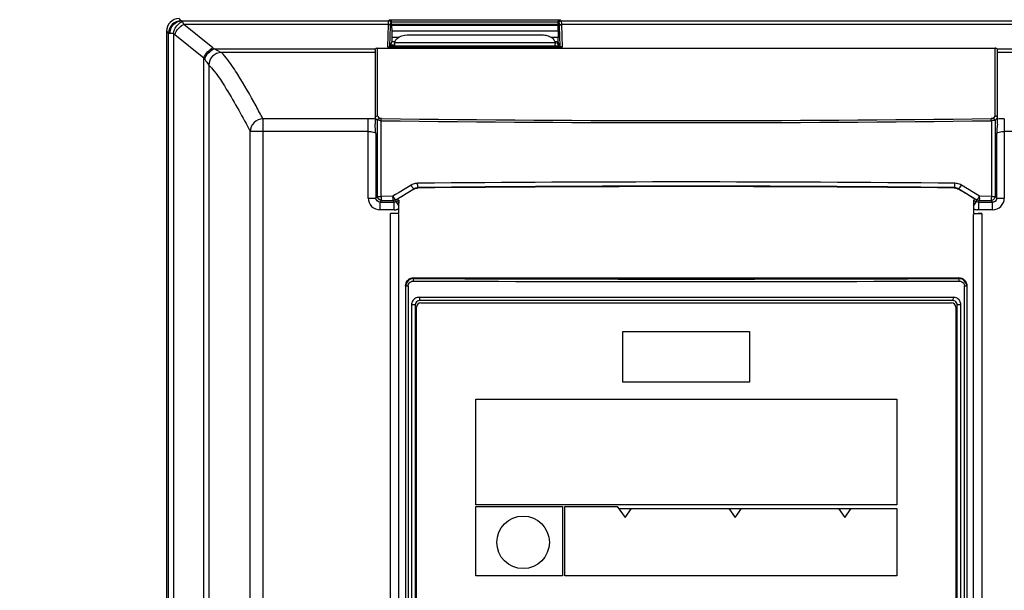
# Model space of a CAD drawing. Header units: millimetres. Extents: x 0 to 594, y 0 to 420.
# Tile 6 of 41: x 87 to 110, y 274 to 288. Entities that reach past the tile are written whole.
import ezdxf

# ---------------------------------------------------------------- set-up
doc = ezdxf.new("R2010")
doc.units = ezdxf.units.MM
doc.header["$LTSCALE"] = 32.67
doc.layers.get('0').update_dxf_attribs({"linetype": 'CONTINUOUS'})
doc.styles.get("Standard").update_dxf_attribs({"font": 'txt', "width": 0.8})
doc.dimstyles.new('DIMSTYLE_1', dxfattribs={"dimtxt": 3.5, "dimasz": 3.5, "dimexe": 1, "dimexo": 0, "dimgap": 0.875, "dimtad": 1, "dimlfac": 5, "dimdsep": 46, "dimtxsty": 'STANDARD', "dimblk": '_FILLED', "dimblk1": '_FILLED', "dimblk2": '_FILLED', "dimcen": 0.09, "dimclrt": 5, "dimadec": 0, "dimazin": 0, "dimtp": 0.01, "dimtm": 0.01, "dimtfac": 1, "dimtofl": 0, "dimtmove": 0, "dimatfit": 3, "dimldrblk": '_FILLED', "dimfxl": 1, "dimtolj": 1, "dimarcsym": 0})

# ---------------------------------------------------------------- blocks, each defined once
blk = doc.blocks.new('_FILLED')
at = {"color": 0, "linetype": 'BYBLOCK'}
blk.add_solid([(0, 0), (-1, 0.1429), (-1, -0.1429)], dxfattribs=at)
blk = doc.blocks.new('*D3')
at = {"color": 2, "linetype": 'CONTINUOUS'}
for p, q in [((80.507, 287.424), (80.507, 244.442)), ((90.507, 287.424), (90.507, 244.442)), ((85.507, 245.442), (62.21, 245.442)), ((80.507, 245.442), (85.507, 245.442)), ((90.507, 245.442), (85.507, 245.442))]:
    blk.add_line(p, q, dxfattribs=at)
at = {"color": 2, "linetype": 'CONTINUOUS', "xscale": 3.5, "yscale": 3.5, "zscale": 3.5, "rotation": 180}
blk.add_blockref('_FILLED', (80.507, 245.442), dxfattribs=at)
at = {"color": 2, "linetype": 'CONTINUOUS', "xscale": 3.5, "yscale": 3.5, "zscale": 3.5}
blk.add_blockref('_FILLED', (90.507, 245.442), dxfattribs=at)
at = {"color": 5, "linetype": 'CONTINUOUS', "insert": (67.81, 249.817), "char_height": 3.5, "width": 5.6, "attachment_point": 3, "line_spacing_factor": 0.9}
blk.add_mtext('50', dxfattribs=at)

msp = doc.modelspace()

# ---------------------------------------------------------------- linework, layer by layer
at = {"color": 9, "linetype": 'CONTINUOUS'}
for p, q in [((90.857, 287.6738), (90.8074, 287.7234)), ((90.866, 287.6728), (95.7658, 287.6728)), ((91.6068, 287.0335), (90.917, 287.5853)), ((95.7603, 287.5853), (90.917, 287.5853)), ((95.7427, 287.0477), (95.7603, 287.5853)), ((95.7658, 287.6728), (95.7876, 287.6946)), ((95.7876, 287.6946), (99.8273, 287.6946)), ((95.7949, 287.0739), (95.8103, 287.5462)), ((95.8363, 287.5941), (99.7786, 287.5941)), ((99.7782, 287.5588), (95.8367, 287.5588)), ((99.8046, 287.5462), (99.82, 287.0739)), ((99.8273, 287.6946), (99.8491, 287.6728)), ((99.8491, 287.6728), (119.7658, 287.6728)), ((99.8546, 287.5853), (99.8722, 287.0477)), ((119.7603, 287.5853), (99.8546, 287.5853)), ((90.5075, 287.4235), (90.5571, 287.3739)), ((90.5571, 190.2234), (90.5571, 287.3739)), ((90.6741, 287.3678), (90.6741, 190.2234)), ((90.7049, 287.351), (91.3946, 286.7992)), ((99.8722, 287.0477), (95.7427, 287.0477)), ((95.7736, 287.0587), (99.8413, 287.0587)), ((95.9075, 287.093), (95.81, 287.093)), ((95.9114, 287.1608), (99.7035, 287.1608)), ((91.3946, 190.2234), (91.3946, 286.7992)), ((91.6373, 287.0074), (95.4571, 287.0074)), ((91.8115, 286.9192), (91.8104, 286.9199)), ((95.4462, 286.9199), (91.8104, 286.9199)), ((95.4962, 287.0268), (95.4962, 285.4236)), ((110.1187, 285.4236), (110.1187, 287.0268)), ((110.1578, 287.0074), (151.9776, 287.0074)), ((151.8045, 286.9199), (110.1687, 286.9199)), ((91.5116, 286.6166), (91.5116, 190.2261)), ((95.4989, 285.4206), (95.4962, 285.4236)), ((95.5142, 285.4034), (95.4989, 285.4206)), ((95.5503, 285.3626), (95.5142, 285.4034)), ((92.7925, 285.3499), (92.7925, 190.3686)), ((95.2813, 285.3499), (92.7925, 285.3499)), ((95.2813, 283.4762), (95.2813, 285.3499)), ((95.5005, 283.516), (95.5005, 285.3128)), ((95.5872, 283.516), (95.5872, 285.3083)), ((110.0277, 285.3083), (110.0277, 283.516)), ((110.0827, 285.383), (110.0646, 285.3626)), ((110.1145, 285.3128), (110.1145, 283.516)), ((110.3336, 285.3499), (110.3336, 283.4762)), ((92.4929, 190.6686), (92.4929, 285.0513)), ((95.2813, 285.0513), (92.4929, 285.0513)), ((95.4606, 285.0084), (95.4606, 283.4762)), ((110.1543, 283.4762), (110.1543, 285.0084)), ((151.122, 285.0513), (110.3336, 285.0513)), ((96.297, 283.7811), (96.0113, 283.6065)), ((109.4607, 283.6938), (109.3179, 283.7811)), ((95.9318, 283.5579), (95.8685, 283.5192)), ((96.0113, 283.6065), (95.9318, 283.5579)), ((95.9322, 283.4337), (96.3599, 283.6957)), ((96.3599, 283.6957), (96.3624, 283.6867)), ((96.462, 283.7256), (96.4647, 283.7161)), ((109.1529, 283.7256), (109.1502, 283.7161)), ((109.255, 283.6957), (109.2525, 283.6867)), ((109.255, 283.6957), (109.3976, 283.6084)), ((109.3976, 283.6084), (109.6827, 283.4337)), ((109.6036, 283.6065), (109.4607, 283.6938)), ((109.7464, 283.5192), (109.6036, 283.6065)), ((95.2813, 283.4762), (95.4606, 283.4762)), ((95.5005, 283.516), (95.4606, 283.4762)), ((95.5602, 283.3765), (95.6001, 283.4164)), ((95.5602, 283.3765), (95.5602, 283.1972)), ((95.5602, 283.3765), (95.8928, 283.3765)), ((95.8685, 283.5192), (95.5872, 283.516)), ((95.6001, 283.4164), (95.8809, 283.4195)), ((95.8928, 283.3765), (95.8809, 283.4195)), ((95.8928, 283.1972), (95.8928, 283.3765)), ((95.9441, 283.3907), (95.9322, 283.4337)), ((95.9441, 283.3907), (96.0029, 283.426)), ((95.9441, 283.3907), (96.0072, 283.2856)), ((109.6077, 283.2856), (109.6708, 283.3907)), ((109.612, 283.426), (109.6708, 283.3907)), ((109.6827, 283.4337), (109.6708, 283.3907)), ((109.734, 283.4195), (109.7221, 283.3765)), ((109.7221, 283.3765), (109.7221, 283.1972)), ((109.7221, 283.3765), (110.0547, 283.3765)), ((109.734, 283.4195), (110.0148, 283.4164)), ((110.0277, 283.516), (109.7464, 283.5192)), ((110.0148, 283.4164), (110.0547, 283.3765)), ((110.0277, 283.516), (110.1145, 283.516)), ((110.0547, 283.1972), (110.0547, 283.3765)), ((110.1543, 283.4762), (110.1145, 283.516)), ((110.1543, 283.4762), (110.3336, 283.4762)), ((95.8928, 283.1972), (95.5602, 283.1972)), ((95.8092, 190.6686), (95.8092, 283.1104)), ((110.0547, 283.1972), (109.7221, 283.1972)), ((109.8057, 283.1104), (109.8057, 190.6686)), ((96.3575, 281.5868), (96.3575, 281.5721)), ((109.2575, 281.5721), (109.2575, 281.5868)), ((96.1716, 263.7868), (96.1716, 281.3868)), ((96.2245, 281.3868), (96.1716, 281.3868)), ((96.2245, 281.3868), (96.2245, 263.7868)), ((109.3904, 263.7868), (109.3904, 281.3868)), ((109.4433, 281.3868), (109.3904, 281.3868)), ((109.4433, 281.3868), (109.4433, 263.7868)), ((96.4975, 281.0481), (96.4975, 281.0468)), ((109.1175, 281.0468), (109.1175, 281.0481)), ((96.3975, 280.9468), (96.3082, 280.9468)), ((109.3067, 280.9468), (109.2184, 280.9468))]:
    msp.add_line(p, q, dxfattribs=at)
at = {"color": 7, "linetype": 'CONTINUOUS'}
for p, q in [((95.8158, 287.6228), (95.8363, 287.644)), ((95.8363, 287.5941), (95.8363, 287.644)), ((99.7786, 287.644), (95.8363, 287.644)), ((95.8367, 287.5588), (95.8402, 287.4234)), ((99.7747, 287.4234), (99.7782, 287.5588)), ((99.7786, 287.5941), (99.7786, 287.644)), ((99.7786, 287.644), (99.7991, 287.6228)), ((90.5075, 287.4235), (90.5075, 190.2234)), ((95.8402, 287.2734), (95.8376, 287.1734)), ((95.8402, 287.4234), (95.8402, 287.2734)), ((99.7747, 287.4234), (95.8402, 287.4234)), ((96.0012, 287.2734), (95.8402, 287.2734)), ((96.2075, 287.3386), (99.4075, 287.3386)), ((99.7747, 287.2734), (99.6137, 287.2734)), ((99.7747, 287.4234), (99.7747, 287.2734)), ((99.7773, 287.1734), (99.7747, 287.2734)), ((95.8075, 287.0734), (95.8376, 287.1734)), ((99.8049, 287.0734), (95.81, 287.0734)), ((95.9075, 287.1734), (95.8376, 287.1734)), ((95.9075, 287.1251), (95.9075, 287.0734)), ((99.7773, 287.1734), (99.7035, 287.1734)), ((99.7075, 287.0734), (99.7075, 287.1251)), ((99.8075, 287.0734), (99.7773, 287.1734)), ((95.4462, 286.9749), (95.4462, 285.2251)), ((95.4962, 287.0268), (110.1187, 287.0268)), ((110.1687, 285.2251), (110.1687, 286.9749)), ((95.5005, 283.516), (95.5872, 283.516)), ((96.0029, 283.426), (95.9918, 283.4597)), ((96.0075, 283.1104), (96.0075, 283.3907)), ((109.6074, 283.3907), (109.6074, 283.2688)), ((109.6231, 283.4597), (109.612, 283.426)), ((96.0075, 283.1104), (95.8092, 283.1104)), ((96.0023, 283.0902), (96.0035, 283.0949)), ((96.0109, 190.5633), (96.0092, 283.0902)), ((109.604, 190.5677), (109.6057, 283.0902)), ((109.6074, 283.2688), (109.6075, 283.1104)), ((109.6075, 283.1104), (109.8057, 283.1104)), ((109.6114, 283.0949), (109.6126, 283.0902)), ((96.3575, 281.5868), (109.2575, 281.5868)), ((96.4884, 281.1268), (109.1265, 281.1268)), ((96.5275, 280.9954), (109.0875, 280.9954)), ((109.1264, 281.1268), (109.1175, 281.0481)), ((96.3082, 280.9468), (96.3082, 264.2268)), ((96.3965, 280.9468), (96.3965, 264.2268)), ((96.4275, 264.2354), (96.4275, 280.8954)), ((109.1875, 280.8954), (109.1875, 264.2354)), ((109.2184, 264.2268), (109.2184, 280.9468)), ((109.3067, 264.2268), (109.3067, 280.9468)), ((101.3075, 279.1154), (101.3075, 280.3154)), ((101.3075, 280.3154), (104.3075, 280.3154)), ((104.3075, 280.3154), (104.3075, 279.1154)), ((104.3075, 279.1154), (101.3075, 279.1154)), ((97.8275, 276.2154), (97.8275, 278.7154)), ((97.8275, 278.7154), (107.7875, 278.7154)), ((107.7875, 278.7154), (107.7875, 276.2154)), ((107.7875, 276.2154), (97.8275, 276.2154)), ((97.8275, 274.5354), (97.8275, 276.1754)), ((97.8275, 276.1754), (99.8775, 276.1754)), ((99.8775, 276.1754), (99.8775, 274.5354)), ((99.9375, 274.5354), (99.9375, 276.1754)), ((99.9375, 276.1754), (101.1764, 276.1754)), ((101.1764, 276.1754), (101.3615, 275.9112)), ((101.2115, 276.1254), (107.7875, 276.1254)), ((101.3615, 275.9112), (101.5115, 276.1254)), ((103.8115, 276.1254), (103.9615, 275.9112)), ((103.9615, 275.9112), (104.1115, 276.1254)), ((106.4115, 276.1254), (106.5615, 275.9112)), ((106.5615, 275.9112), (106.7115, 276.1254)), ((107.7875, 276.1254), (107.7875, 274.5354)), ((99.8775, 274.5354), (97.8275, 274.5354)), ((107.7875, 274.5354), (99.9375, 274.5354))]:
    msp.add_line(p, q, dxfattribs=at)
at = {"color": 9, "linetype": 'CONTINUOUS'}
for points in [[(90.866, 287.6728), (90.8612, 287.6731), (90.8582, 287.6735), (90.857, 287.6738)], [(90.6741, 287.3678), (90.685, 287.3634), (90.6953, 287.3578), (90.7049, 287.351)], [(91.3946, 286.7992), (91.4006, 286.7906), (91.4064, 286.782), (91.4121, 286.7731)], [(109.7382, 283.4285), (109.7368, 283.4242), (109.7354, 283.4212), (109.734, 283.4195)]]:
    msp.add_lwpolyline(points, dxfattribs=at)
at = {"color": 7, "linetype": 'CONTINUOUS'}
for points in [[(95.7427, 287.0477), (95.7537, 287.0536), (95.7641, 287.0572), (95.7736, 287.0587)], [(99.8722, 287.0477), (99.8612, 287.0536), (99.8508, 287.0572), (99.8413, 287.0587)]]:
    msp.add_lwpolyline(points, dxfattribs=at)
msp.add_circle((98.9475, 275.3254), 0.6216, dxfattribs=at)
at = {"color": 9, "linetype": 'CONTINUOUS'}
for centre, radius, start, end in [((90.8572, 287.3737), 0.3001, 90.04762, 179.95238), ((91.2095, 286.5366), 0.6362, 47.73307, 51.35265), ((91.811, 286.6203), 0.2996, 90.10912, 180.12024), ((119.1733, 277.3514), 12.1305, 138.28276, 138.53917), ((95.2814, 280.4507), 4.8992, 89.34591, 90.00092), ((95.2873, 280.8454), 4.5044, 87.97828, 89.36429), ((102.8074, 840.2243), 554.963, 269.254542, 270.745463), ((102.8075, 840.0341), 554.723, 269.254883, 270.745117), ((110.3311, 280.7184), 4.6314, 89.96803, 92.00895), ((96.4549, 283.5227), 0.3028, 111.2041, 121.41793), ((102.8075, -354.824), 638.6809, 89.4297242, 90.5702759), ((109.1611, 283.5256), 0.2997, 79.10294, 89.4021), ((102.8075, -352.6408), 636.398, 89.4287033, 90.571297), ((102.8075, 1880.2287), 1598.7296, 269.7685943, 270.2314057), ((102.8075, 1876.8631), 1595.304, 269.7683458, 270.2316542)]:
    msp.add_arc(centre, radius, start, end, dxfattribs=at)
at = {"color": 7, "linetype": 'CONTINUOUS'}
for centre, radius, start, end in [((91.5866, 281.8912), 5.1986, 41.16055, 42.06078), ((114.0283, 281.8912), 5.1986, 137.93922, 138.83945), ((90.5971, 283.2466), 5.4102, 0.41218, 1.17302), ((115.8539, 283.2259), 6.2466, 178.79891, 179.59109), ((88.0252, 283.2219), 7.9823, 0.30074, 0.45687), ((87.9006, 283.2211), 8.1069, 0.15115, 0.30125), ((88.156, 283.2218), 7.8515, 0.00087, 0.15156), ((96.3575, 281.3868), 0.2, 90, 180), ((109.2575, 281.3868), 0.2, 0, 90), ((109.2579, 281.3909), 0.1812, 83.20356, 90.13281), ((96.5275, 280.8954), 0.1, 90, 180), ((109.0875, 280.8954), 0.1, 0, 90)]:
    msp.add_arc(centre, radius, start, end, dxfattribs=at)
for centre, major_axis, ratio, start_param, end_param in [((90.8076, 287.4233), (0.2123, -0.2123), 0.999315, 8.6397175, 10.2098384), ((95.8376, 287.5941), (0, 0.05), 0.0261859, -4.712389, -3.9269908), ((99.7773, 287.5941), (0, 0.05), 0.0261859, -2.3561945, -1.5707963), ((95.7444, 287.0604), (0.05, 0.0001), 0.0432958, -0.949252, -0.04337), ((99.8705, 287.0604), (0.05, -0.0001), 0.0432958, -3.0982226, -2.1923406), ((102.8075, 281.8986), (55.7429, 33.7032), 0.0748684, 7.924506, 7.9311956), ((102.8075, 278.8659), (55.8, 0), 0.0874887, 1.4568802, 1.6847125), ((102.8075, 281.8986), (55.7429, -33.7032), 0.0748684, 7.7767676, 7.7834573), ((95.8092, 283.09), (0.2, 0), 0.1020284, 1.1374101, 1.5707963), ((109.8057, 283.09), (0.2, 0), 0.1020284, 1.5707963, 2.4674626), ((102.8075, 280.0949), (54.9598, 0), 0.0174577, 7.7389167, 7.9690465)]:
    msp.add_ellipse(centre, major_axis=major_axis, ratio=ratio, start_param=start_param, end_param=end_param, dxfattribs=at)
at = {"color": 9, "linetype": 'CONTINUOUS'}
for points, knots in [([(90.5932, 287.3729), (90.594, 287.4482), (90.6469, 287.6002), (90.7955, 287.6719), (90.866, 287.6728)], [0, 0, 0, 0, 0.516513, 1, 1, 1, 1]), ([(90.6741, 287.3678), (90.6796, 287.4007), (90.7125, 287.5161), (90.8021, 287.627), (90.8862, 287.6523)], [0, 0, 0, 0, 0.2755595, 1, 1, 1, 1]), ([(90.8862, 287.6523), (90.8823, 287.6575), (90.8816, 287.6706), (90.869, 287.6668), (90.869, 287.6649)], [0, 0, 0, 0, 0.7656869, 1, 1, 1, 1]), ([(95.7603, 287.5853), (95.7609, 287.6064), (95.7665, 287.6332), (95.7605, 287.6667), (95.7658, 287.6728)], [0, 0, 0, 0, 0.7225052, 1, 1, 1, 1]), ([(95.7658, 287.6728), (95.7776, 287.6728), (95.804, 287.6721), (95.8085, 287.6413), (95.8023, 287.6335)], [0, 0, 0, 0, 0.5430094, 1, 1, 1, 1]), ([(95.8103, 287.5462), (95.8101, 287.5557), (95.805, 287.578), (95.779, 287.5802), (95.7705, 287.5751)], [0, 0, 0, 0, 0.4881109, 1, 1, 1, 1]), ([(95.8103, 287.5462), (95.8109, 287.5647), (95.816, 287.5878), (95.8108, 287.6178), (95.8158, 287.6228)], [0, 0, 0, 0, 0.7221197, 1, 1, 1, 1]), ([(99.7991, 287.6228), (99.7991, 287.6346), (99.7998, 287.661), (99.8306, 287.6655), (99.8384, 287.6594)], [0, 0, 0, 0, 0.5430124, 1, 1, 1, 1]), ([(99.7991, 287.6228), (99.8041, 287.6178), (99.7989, 287.5878), (99.804, 287.5647), (99.8046, 287.5462)], [0, 0, 0, 0, 0.2778884, 1, 1, 1, 1]), ([(99.8546, 287.5853), (99.8431, 287.5851), (99.8197, 287.5881), (99.8128, 287.5601), (99.8182, 287.5546)], [0, 0, 0, 0, 0.598659, 1, 1, 1, 1]), ([(99.8491, 287.6728), (99.8544, 287.6667), (99.8484, 287.6332), (99.854, 287.6064), (99.8546, 287.5853)], [0, 0, 0, 0, 0.2774952, 1, 1, 1, 1]), ([(90.5932, 287.3729), (90.5846, 287.373), (90.5726, 287.3739), (90.5604, 287.3731), (90.5571, 287.3739)], [0, 0, 0, 0, 0.7179474, 1, 1, 1, 1]), ([(91.8104, 286.9199), (91.7878, 286.9238), (91.7332, 286.9631), (91.674, 286.9874), (91.6373, 287.0074)], [0, 0, 0, 0, 0.3543631, 1, 1, 1, 1]), ([(92.1976, 286.3999), (92.1619, 286.4562), (92.0436, 286.6364), (91.9165, 286.8131), (91.8115, 286.9192)], [0, 0, 0, 0, 0.3086647, 1, 1, 1, 1]), ([(91.4121, 286.7731), (91.4348, 286.7383), (91.4596, 286.6822), (91.5072, 286.6363), (91.5116, 286.6166)], [0, 0, 0, 0, 0.6726457, 1, 1, 1, 1]), ([(91.5116, 286.6194), (91.675, 286.4542), (92.0142, 285.9299), (92.3137, 285.3924), (92.4929, 285.0513)], [0, 0, 0, 0, 0.3761152, 1, 1, 1, 1]), ([(92.7925, 285.3499), (92.7383, 285.4532), (92.5489, 285.8081), (92.3505, 286.1587), (92.1976, 286.3999)], [0, 0, 0, 0, 0.2901066, 1, 1, 1, 1]), ([(92.7925, 285.3499), (92.7162, 285.3495), (92.5579, 285.2856), (92.4933, 285.1274), (92.4929, 285.0513)], [0, 0, 0, 0, 0.5004653, 1, 1, 1, 1]), ([(95.5005, 285.3124), (95.5005, 285.3241), (95.5012, 285.3504), (95.5318, 285.3552), (95.5396, 285.3491)], [0, 0, 0, 0, 0.5431701, 1, 1, 1, 1]), ([(95.5872, 285.3083), (95.5772, 285.3084), (95.5656, 285.3077), (95.5114, 285.3112), (95.5228, 285.3121)], [0, 0, 0, 0, 0.4652358, 1, 1, 1, 1]), ([(95.5936, 285.358), (95.584, 285.3582), (95.5709, 285.3608), (95.5535, 285.3588), (95.5503, 285.3626)], [0, 0, 0, 0, 0.6597554, 1, 1, 1, 1]), ([(95.5872, 285.3083), (95.5874, 285.3231), (95.5895, 285.3383), (95.592, 285.3568), (95.5936, 285.358)], [0, 0, 0, 0, 0.8814253, 1, 1, 1, 1]), ([(110.0646, 285.3626), (110.0614, 285.3588), (110.0441, 285.3608), (110.0309, 285.3582), (110.0213, 285.358)], [0, 0, 0, 0, 0.3402446, 1, 1, 1, 1]), ([(110.0277, 285.3083), (110.0275, 285.3231), (110.0254, 285.3383), (110.0229, 285.3568), (110.0213, 285.358)], [0, 0, 0, 0, 0.8814206, 1, 1, 1, 1]), ([(110.1145, 285.3128), (110.1127, 285.3118), (110.0876, 285.3087), (110.0636, 285.3088), (110.0411, 285.3094)], [0, 0, 0, 0, 0.0835484, 1, 1, 1, 1]), ([(110.1144, 285.3128), (110.1144, 285.3245), (110.1135, 285.3505), (110.0831, 285.3552), (110.0753, 285.3491)], [0, 0, 0, 0, 0.5426512, 1, 1, 1, 1]), ([(95.2813, 285.0513), (95.3224, 285.0513), (95.3773, 285.0451), (95.4538, 285.0287), (95.4606, 285.0084)], [0, 0, 0, 0, 0.6571768, 1, 1, 1, 1]), ([(110.1543, 285.0084), (110.1611, 285.0287), (110.2376, 285.0451), (110.2925, 285.0513), (110.3336, 285.0513)], [0, 0, 0, 0, 0.3428388, 1, 1, 1, 1]), ([(96.462, 283.7256), (96.4605, 283.7268), (96.4552, 283.7448), (96.4537, 283.7612), (96.4526, 283.7766)], [0, 0, 0, 0, 0.1122363, 1, 1, 1, 1]), ([(109.1529, 283.7256), (109.1544, 283.7268), (109.1597, 283.7448), (109.1612, 283.7612), (109.1623, 283.7766)], [0, 0, 0, 0, 0.1122429, 1, 1, 1, 1]), ([(96.3599, 283.6957), (96.358, 283.696), (96.344, 283.7099), (96.334, 283.7244), (96.3247, 283.7379)], [0, 0, 0, 0, 0.1071521, 1, 1, 1, 1]), ([(109.255, 283.6957), (109.2569, 283.696), (109.2709, 283.7099), (109.2809, 283.7244), (109.2902, 283.7379)], [0, 0, 0, 0, 0.1071603, 1, 1, 1, 1]), ([(95.2813, 283.4762), (95.2813, 283.405), (95.3405, 283.2565), (95.489, 283.1972), (95.5602, 283.1972)], [0, 0, 0, 0, 0.5000051, 1, 1, 1, 1]), ([(109.7364, 283.5279), (109.7363, 283.5178), (109.7453, 283.4854), (109.7444, 283.4508), (109.7382, 283.4285)], [0, 0, 0, 0, 0.3031294, 1, 1, 1, 1]), ([(110.0277, 283.516), (110.0275, 283.4934), (110.022, 283.4637), (110.024, 283.4225), (110.0148, 283.4164)], [0, 0, 0, 0, 0.6740317, 1, 1, 1, 1]), ([(95.9705, 283.2083), (95.9758, 283.2107), (95.9862, 283.2166), (95.9951, 283.2247), (95.9992, 283.2292)], [0, 0, 0, 0, 0.4862343, 1, 1, 1, 1]), ([(109.6828, 283.2), (109.6886, 283.2), (109.7005, 283.2011), (109.712, 283.2049), (109.7175, 283.2074)], [0, 0, 0, 0, 0.486175, 1, 1, 1, 1]), ([(96.3505, 281.5122), (96.3506, 281.5255), (96.3512, 281.5342), (96.3526, 281.5676), (96.3557, 281.5584), (96.356, 281.5561)], [0, 0, 0, 0, 0.6951927, 0.8788707, 1, 1, 1, 1]), ([(109.2644, 281.5122), (109.2643, 281.5255), (109.2637, 281.5342), (109.2623, 281.5676), (109.2592, 281.5584), (109.2589, 281.5561)], [0, 0, 0, 0, 0.6951922, 0.8788841, 1, 1, 1, 1])]:
    msp.add_open_spline(points, degree=3, knots=knots, dxfattribs=at)
for points in [[(90.7049, 287.351), (90.744, 287.4488), (90.8223, 287.5391), (90.917, 287.5853)], [(90.917, 287.5853), (90.9107, 287.6055), (90.907, 287.6453), (90.8863, 287.6408)], [(90.6741, 287.3678), (90.6472, 287.37), (90.6202, 287.3725), (90.5932, 287.3729)], [(91.3946, 286.7992), (91.4337, 286.897), (91.5121, 286.9873), (91.6068, 287.0335)], [(91.4121, 286.7731), (91.452, 286.8738), (91.5378, 286.9647), (91.6373, 287.0074)], [(96.3247, 283.7379), (96.3151, 283.7521), (96.3059, 283.7665), (96.2971, 283.7811)], [(96.4506, 283.8252), (96.4149, 283.8249), (96.3787, 283.8179), (96.3454, 283.805)], [(96.4526, 283.7766), (96.4514, 283.7928), (96.4508, 283.809), (96.4507, 283.8252)], [(109.1623, 283.7766), (109.1635, 283.7928), (109.1641, 283.809), (109.1642, 283.8252)], [(109.3179, 283.7811), (109.2873, 283.7997), (109.2529, 283.8131), (109.2178, 283.8199)], [(109.2902, 283.7379), (109.2998, 283.7521), (109.309, 283.7665), (109.3178, 283.7811)], [(96.3599, 283.6957), (96.3879, 283.713), (96.4274, 283.7296), (96.4567, 283.7148)], [(109.1529, 283.7256), (109.1857, 283.7252), (109.2279, 283.7177), (109.2445, 283.6894)], [(95.5602, 283.3765), (95.5132, 283.3759), (95.46, 283.4292), (95.4606, 283.4762)], [(95.6001, 283.4164), (95.5531, 283.4168), (95.5008, 283.4691), (95.5005, 283.516)], [(95.9322, 283.4337), (95.917, 283.4247), (95.8987, 283.4196), (95.8809, 283.4195)], [(95.9441, 283.3907), (95.9289, 283.3816), (95.9106, 283.3765), (95.8928, 283.3765)], [(109.7221, 283.3765), (109.7043, 283.3765), (109.686, 283.3816), (109.6708, 283.3907)], [(109.734, 283.4195), (109.7162, 283.4196), (109.6979, 283.4247), (109.6827, 283.4337)], [(110.1049, 283.3893), (110.0898, 283.3808), (110.072, 283.3763), (110.0547, 283.3765)], [(110.1543, 283.4762), (110.1548, 283.4428), (110.1339, 283.4056), (110.1049, 283.3893)], [(110.2522, 283.2789), (110.2777, 283.3045), (110.2986, 283.3357), (110.3124, 283.3692)], [(110.3124, 283.3692), (110.3263, 283.4028), (110.3336, 283.4398), (110.3336, 283.4762)], [(95.8928, 283.1972), (95.919, 283.1972), (95.9467, 283.1975), (95.9705, 283.2083)], [(109.6075, 283.2219), (109.6313, 283.2111), (109.6567, 283.2), (109.6828, 283.2)], [(110.0547, 283.1972), (110.1259, 283.1972), (110.2018, 283.2285), (110.2522, 283.2789)], [(96.2245, 281.3868), (96.2245, 281.4285), (96.2509, 281.4744), (96.2871, 281.4953)], [(96.2871, 281.4953), (96.306, 281.5062), (96.3286, 281.5123), (96.3505, 281.5122)], [(109.2644, 281.5122), (109.3063, 281.5123), (109.3525, 281.486), (109.3734, 281.4497)], [(109.3734, 281.4497), (109.3843, 281.4309), (109.3904, 281.4085), (109.3904, 281.3868)]]:
    msp.add_open_spline(points, degree=3, dxfattribs=at)
at = {"color": 7, "linetype": 'CONTINUOUS'}
for points, knots in [([(95.7876, 287.6946), (95.7983, 287.6943), (95.8248, 287.6946), (95.8297, 287.6643), (95.8252, 287.6537)], [0, 0, 0, 0, 0.4822971, 1, 1, 1, 1]), ([(99.7786, 287.644), (99.7788, 287.6568), (99.7799, 287.6832), (99.8118, 287.6863), (99.8165, 287.6794)], [0, 0, 0, 0, 0.6039297, 1, 1, 1, 1]), ([(99.4075, 287.3386), (99.4422, 287.3386), (99.5587, 287.3267), (99.6844, 287.2431), (99.7035, 287.1608)], [0, 0, 0, 0, 0.291214, 1, 1, 1, 1]), ([(95.9075, 287.1251), (95.9075, 287.1312), (95.9081, 287.1432), (95.9101, 287.1551), (95.9114, 287.1608)], [0, 0, 0, 0, 0.5077756, 1, 1, 1, 1]), ([(99.7035, 287.1608), (99.7048, 287.1551), (99.7068, 287.1432), (99.7075, 287.1312), (99.7075, 287.1251)], [0, 0, 0, 0, 0.4922244, 1, 1, 1, 1]), ([(95.4462, 286.9749), (95.4462, 286.9803), (95.4478, 286.9919), (95.4533, 287.0024), (95.4571, 287.0074)], [0, 0, 0, 0, 0.4603916, 1, 1, 1, 1]), ([(95.4962, 287.0268), (95.4883, 287.0268), (95.4734, 287.0224), (95.4614, 287.0129), (95.4571, 287.0074)], [0, 0, 0, 0, 0.5349306, 1, 1, 1, 1]), ([(110.1578, 287.0074), (110.1535, 287.0129), (110.1415, 287.0224), (110.1267, 287.0268), (110.1187, 287.0268)], [0, 0, 0, 0, 0.4650694, 1, 1, 1, 1]), ([(110.1578, 287.0074), (110.1616, 287.0024), (110.1671, 286.9919), (110.1687, 286.9803), (110.1687, 286.9749)], [0, 0, 0, 0, 0.5396084, 1, 1, 1, 1]), ([(95.4713, 285.4169), (95.4737, 285.4169), (95.4791, 285.4156), (95.4837, 285.4127), (95.4861, 285.4108)], [0, 0, 0, 0, 0.4390936, 1, 1, 1, 1]), ([(110.1437, 285.4169), (110.1413, 285.4169), (110.1359, 285.4156), (110.1313, 285.4126), (110.1289, 285.4108)], [0, 0, 0, 0, 0.4388919, 1, 1, 1, 1]), ([(96.429, 283.7125), (96.434, 283.7125), (96.4445, 283.7114), (96.4543, 283.7077), (96.4591, 283.7052)], [0, 0, 0, 0, 0.4803988, 1, 1, 1, 1]), ([(109.2203, 283.7026), (109.2246, 283.7), (109.2329, 283.6934), (109.2393, 283.685), (109.2421, 283.6804)], [0, 0, 0, 0, 0.4804006, 1, 1, 1, 1]), ([(95.5982, 283.5191), (95.5805, 283.5041), (95.5961, 283.4633), (95.5909, 283.4233), (95.6001, 283.4164)], [0, 0, 0, 0, 0.6690363, 1, 1, 1, 1]), ([(95.8809, 283.4195), (95.8714, 283.4269), (95.8764, 283.4688), (95.86, 283.5119), (95.8785, 283.5279)], [0, 0, 0, 0, 0.330403, 1, 1, 1, 1]), ([(95.8785, 283.5279), (95.8667, 283.5063), (95.9054, 283.4749), (95.9203, 283.4351), (95.9322, 283.4337)], [0, 0, 0, 0, 0.6732225, 1, 1, 1, 1]), ([(96.0029, 283.426), (96.0036, 283.4238), (96.0047, 283.4006), (96.0058, 283.3779), (96.0062, 283.3574)], [0, 0, 0, 0, 0.1035627, 1, 1, 1, 1]), ([(109.6102, 283.406), (109.6105, 283.4105), (109.611, 283.4171), (109.6114, 283.4239), (109.612, 283.426)], [0, 0, 0, 0, 0.6707126, 1, 1, 1, 1]), ([(109.6827, 283.4337), (109.6913, 283.4348), (109.7069, 283.4641), (109.7269, 283.4823), (109.7332, 283.5007)], [0, 0, 0, 0, 0.3058689, 1, 1, 1, 1]), ([(109.7332, 283.5007), (109.7347, 283.5051), (109.7369, 283.514), (109.737, 283.5233), (109.7364, 283.5279)], [0, 0, 0, 0, 0.501012, 1, 1, 1, 1]), ([(110.0424, 283.421), (110.0379, 283.4196), (110.0288, 283.4173), (110.0195, 283.4165), (110.0148, 283.4164)], [0, 0, 0, 0, 0.5051349, 1, 1, 1, 1])]:
    msp.add_open_spline(points, degree=3, knots=knots, dxfattribs=at)
for points in [[(95.9656, 287.252), (96.0272, 287.3115), (96.1218, 287.3386), (96.2075, 287.3386)], [(95.9114, 287.1608), (95.9194, 287.1953), (95.9402, 287.2275), (95.9656, 287.252)], [(99.7817, 287.0745), (99.7752, 287.1098), (99.7628, 287.1449), (99.7434, 287.1751)], [(95.4462, 285.3739), (95.4462, 285.3905), (95.4547, 285.4168), (95.4713, 285.4169)], [(110.1687, 285.3739), (110.1687, 285.3904), (110.1603, 285.4168), (110.1437, 285.4169)], [(95.4606, 285.0084), (95.4566, 285.0807), (95.4528, 285.153), (95.4462, 285.2251)], [(110.1687, 285.2251), (110.1621, 285.153), (110.1583, 285.0807), (110.1543, 285.0084)], [(96.3624, 283.6866), (96.3827, 283.6991), (96.4052, 283.7123), (96.429, 283.7125)], [(109.1503, 283.7161), (109.174, 283.7158), (109.2, 283.715), (109.2203, 283.7026)], [(109.6087, 283.3568), (109.609, 283.3732), (109.6094, 283.3896), (109.6102, 283.406)], [(110.1145, 283.516), (110.1142, 283.4763), (110.0803, 283.4331), (110.0424, 283.421)], [(96.1964, 281.4795), (96.1805, 281.4518), (96.1716, 281.4188), (96.1716, 281.3868)], [(96.3575, 281.5721), (96.2955, 281.5723), (96.2273, 281.5332), (96.1964, 281.4795)], [(109.3504, 281.5474), (109.3288, 281.5598), (109.3041, 281.5679), (109.2793, 281.5709)], [(109.4433, 281.3868), (109.4433, 281.4486), (109.4041, 281.5167), (109.3504, 281.5474)], [(96.332, 281.0362), (96.3167, 281.0094), (96.3082, 280.9776), (96.3082, 280.9468)], [(96.3979, 281.1024), (96.3709, 281.0869), (96.3474, 281.0633), (96.332, 281.0362)], [(96.41, 280.9972), (96.4013, 280.9821), (96.3965, 280.9642), (96.3965, 280.9468)], [(96.4884, 281.1268), (96.4572, 281.1267), (96.425, 281.118), (96.3979, 281.1024)], [(96.4975, 281.0481), (96.4637, 281.048), (96.4267, 281.0265), (96.41, 280.9972)], [(96.4885, 281.1268), (96.4915, 281.1005), (96.4945, 281.0743), (96.4972, 281.0481)], [(109.1684, 281.0341), (109.1532, 281.043), (109.1351, 281.048), (109.1175, 281.0481)], [(109.2166, 281.1027), (109.1896, 281.1181), (109.1576, 281.1267), (109.1265, 281.1268)], [(109.2184, 280.9468), (109.2184, 280.9803), (109.1974, 281.0171), (109.1684, 281.0341)], [(109.2826, 281.0368), (109.2671, 281.0637), (109.2435, 281.0872), (109.2166, 281.1027)], [(109.3067, 280.9468), (109.3067, 280.9779), (109.298, 281.0099), (109.2826, 281.0368)]]:
    msp.add_open_spline(points, degree=3, dxfattribs=at)

# ---------------------------------------------------------------- dimensions: what is measured, and where the dimension line sits
at = {"color": 2, "linetype": 'CONTINUOUS'}
dim = msp.add_linear_dim(base=(90.5075, 245.4417), p1=(80.5075, 287.4235), p2=(90.5075, 287.4235), dimstyle='DIMSTYLE_1', dxfattribs=at)
dim.commit()
dim.dimension.update_dxf_attribs({"geometry": '*D3', "text_midpoint": (65.0102, 245.4417), "dimtype": 160})

doc.saveas('drawing.dxf')
